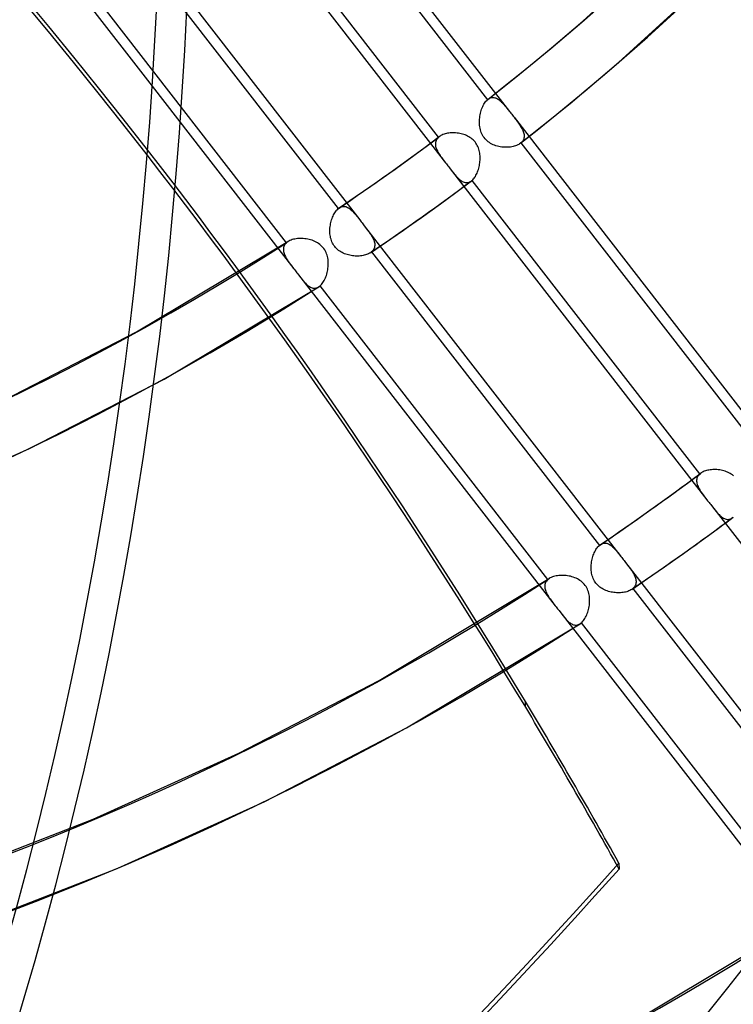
# Model space of a CAD drawing. Header units: millimetres. Extents: x -192 to 186, y -241 to 236.
# Tile 8 of 89: x 92 to 113, y -110 to -82. Entities that reach past the tile are written whole.
import ezdxf

# ---------------------------------------------------------------- set-up
doc = ezdxf.new("R2010")
doc.units = ezdxf.units.MM
doc.layers.add('MAIN-1', color=7, linetype='Continuous')
doc.layers.add('MAIN-2', color=7, linetype='Continuous')

msp = doc.modelspace()

# ---------------------------------------------------------------- linework, layer by layer
at = {"layer": 'MAIN-1'}
msp.add_line((92.647, -79.576), (95.981, -83.873), dxfattribs=at)
for centre, major_axis, ratio, start_param, end_param in [((-41, -35.507), (-104.417, 120.571), 0.75, -3.141592, -0.857072), ((-41, -35.507), (103.763, -119.815), 0.75, 0, 2.284521), ((-35.08, -184.57), (-164.688, -7.083), 0.985418, -2.530989, -2.083814), ((-35.073, -184.74), (164.688, 7.083), 0.985418, 0.610794, 1.057779), ((-0.5, -0.433), (108.018, -124.728), 0.75, -0.258922, 0.713724), ((-3.25, -2.815), (-104.417, 120.571), 0.75, -3.141592, -2.427868)]:
    msp.add_ellipse(centre, major_axis=major_axis, ratio=ratio, start_param=start_param, end_param=end_param, dxfattribs=at)
at = {"layer": 'MAIN-2'}
for p, q in [((98.893, -75.012), (106.337, -84.604)), ((99.095, -75.755), (105.7, -84.266)), ((97.047, -76.511), (104.488, -86.099)), ((104.283, -85.352), (97.681, -76.845)), ((108.462, -81.987), (111.322, -79.377)), ((99.876, -88.409), (93.271, -79.897)), ((96.169, -80.237), (101.998, -87.748)), ((96.151, -80.696), (101.371, -87.423)), ((109.5, -83.185), (112.42, -80.52)), ((108.012, -82.374), (108.462, -81.987)), ((107.558, -82.758), (108.012, -82.374)), ((107.101, -83.138), (107.558, -82.758)), ((106.641, -83.514), (107.101, -83.138)), ((109.034, -83.585), (109.5, -83.185)), ((106.178, -83.887), (106.641, -83.514)), ((108.565, -83.981), (109.034, -83.585)), ((95.981, -83.873), (100.091, -89.168)), ((105.712, -84.256), (106.178, -83.887)), ((108.093, -84.374), (108.565, -83.981)), ((105.561, -84.464), (105.578, -84.429)), ((105.578, -84.429), (105.596, -84.396)), ((105.596, -84.396), (105.615, -84.365)), ((105.615, -84.365), (105.635, -84.337)), ((105.635, -84.337), (105.656, -84.311)), ((105.656, -84.311), (105.677, -84.287)), ((105.677, -84.287), (105.7, -84.266)), ((105.7, -84.266), (105.702, -84.264)), ((105.702, -84.264), (105.704, -84.262)), ((105.704, -84.262), (105.706, -84.261)), ((105.706, -84.261), (105.708, -84.259)), ((105.708, -84.259), (105.71, -84.257)), ((105.71, -84.257), (105.713, -84.255)), ((105.713, -84.255), (105.736, -84.238)), ((105.736, -84.238), (105.761, -84.224)), ((105.761, -84.224), (105.786, -84.214)), ((105.786, -84.214), (105.811, -84.206)), ((105.811, -84.206), (105.836, -84.202)), ((105.836, -84.202), (105.861, -84.201)), ((105.861, -84.201), (105.886, -84.202)), ((105.886, -84.202), (105.911, -84.207)), ((105.911, -84.207), (105.936, -84.214)), ((105.936, -84.214), (105.962, -84.224)), ((105.962, -84.224), (105.986, -84.237)), ((105.986, -84.237), (106.011, -84.252)), ((106.011, -84.252), (106.036, -84.269)), ((106.036, -84.269), (106.06, -84.289)), ((106.06, -84.289), (106.085, -84.31)), ((106.085, -84.31), (106.109, -84.333)), ((106.109, -84.333), (106.133, -84.358)), ((106.133, -84.358), (106.157, -84.384)), ((106.157, -84.384), (106.182, -84.411)), ((106.182, -84.411), (106.206, -84.44)), ((106.206, -84.44), (106.231, -84.47)), ((107.618, -84.762), (108.093, -84.374)), ((105.48, -84.746), (105.488, -84.703)), ((105.488, -84.703), (105.496, -84.66)), ((105.496, -84.66), (105.507, -84.619)), ((105.507, -84.619), (105.518, -84.578)), ((105.518, -84.578), (105.531, -84.539)), ((105.531, -84.539), (105.546, -84.501)), ((105.546, -84.501), (105.561, -84.464)), ((106.231, -84.47), (106.257, -84.502)), ((106.257, -84.502), (106.283, -84.535)), ((106.283, -84.535), (106.309, -84.569)), ((106.309, -84.569), (106.336, -84.603)), ((106.336, -84.603), (106.358, -84.631)), ((106.358, -84.631), (106.38, -84.66)), ((106.38, -84.66), (106.402, -84.688)), ((106.402, -84.688), (106.424, -84.717)), ((106.424, -84.717), (106.447, -84.746)), ((105.468, -84.921), (105.469, -84.877)), ((105.47, -84.964), (105.468, -84.921)), ((105.469, -84.877), (105.471, -84.833)), ((105.473, -85.007), (105.47, -84.964)), ((105.471, -84.833), (105.475, -84.789)), ((105.478, -85.05), (105.473, -85.007)), ((105.475, -84.789), (105.48, -84.746)), ((106.447, -84.746), (106.469, -84.775)), ((106.469, -84.774), (113.911, -94.365)), ((106.469, -84.775), (106.496, -84.809)), ((106.496, -84.809), (106.522, -84.844)), ((106.522, -84.844), (106.548, -84.877)), ((106.548, -84.877), (106.573, -84.911)), ((106.573, -84.911), (106.597, -84.944)), ((106.597, -84.944), (106.62, -84.976)), ((106.62, -84.976), (106.642, -85.008)), ((106.642, -85.008), (106.662, -85.039)), ((107.139, -85.147), (107.618, -84.762)), ((104.353, -85.304), (104.327, -85.319)), ((104.381, -85.29), (104.353, -85.304)), ((104.411, -85.277), (104.381, -85.29)), ((104.443, -85.266), (104.411, -85.277)), ((104.476, -85.256), (104.443, -85.266)), ((104.511, -85.247), (104.476, -85.256)), ((104.546, -85.24), (104.511, -85.247)), ((104.583, -85.234), (104.546, -85.24)), ((104.621, -85.23), (104.583, -85.234)), ((104.659, -85.227), (104.621, -85.23)), ((104.698, -85.226), (104.659, -85.227)), ((104.738, -85.227), (104.698, -85.226)), ((104.778, -85.228), (104.738, -85.227)), ((104.818, -85.232), (104.778, -85.228)), ((104.857, -85.237), (104.818, -85.232)), ((104.897, -85.244), (104.857, -85.237)), ((104.937, -85.252), (104.897, -85.244)), ((104.976, -85.262), (104.937, -85.252)), ((105.014, -85.274), (104.976, -85.262)), ((105.051, -85.287), (105.014, -85.274)), ((105.088, -85.302), (105.051, -85.287)), ((105.124, -85.319), (105.088, -85.302)), ((105.485, -85.092), (105.478, -85.05)), ((105.495, -85.134), (105.485, -85.092)), ((105.507, -85.176), (105.495, -85.134)), ((105.521, -85.216), (105.507, -85.176)), ((105.538, -85.256), (105.521, -85.216)), ((105.557, -85.294), (105.538, -85.256)), ((105.579, -85.331), (105.557, -85.294)), ((106.658, -85.528), (107.139, -85.147)), ((106.662, -85.039), (106.681, -85.07)), ((106.681, -85.07), (106.698, -85.1)), ((106.698, -85.1), (106.714, -85.13)), ((106.714, -85.13), (106.727, -85.16)), ((106.727, -85.16), (106.739, -85.189)), ((106.739, -85.189), (106.749, -85.218)), ((106.749, -85.218), (106.756, -85.246)), ((106.756, -85.246), (106.761, -85.274)), ((106.761, -85.274), (106.764, -85.302)), ((106.764, -85.302), (106.765, -85.328)), ((103.855, -85.668), (104.302, -85.336)), ((104.193, -85.504), (104.19, -85.533)), ((104.19, -85.533), (104.19, -85.562)), ((104.19, -85.562), (104.192, -85.593)), ((104.192, -85.593), (104.198, -85.623)), ((104.2, -85.476), (104.193, -85.504)), ((104.21, -85.449), (104.2, -85.476)), ((104.223, -85.423), (104.21, -85.449)), ((104.24, -85.398), (104.223, -85.423)), ((104.26, -85.374), (104.24, -85.398)), ((104.283, -85.352), (104.26, -85.374)), ((104.286, -85.349), (104.283, -85.352)), ((104.289, -85.347), (104.286, -85.349)), ((104.293, -85.344), (104.289, -85.347)), ((104.296, -85.341), (104.293, -85.344)), ((104.299, -85.338), (104.296, -85.341)), ((104.303, -85.336), (104.299, -85.338)), ((104.327, -85.319), (104.303, -85.336)), ((105.159, -85.338), (105.124, -85.319)), ((105.193, -85.358), (105.159, -85.338)), ((105.226, -85.381), (105.193, -85.358)), ((105.257, -85.406), (105.226, -85.381)), ((105.287, -85.432), (105.257, -85.406)), ((105.314, -85.46), (105.287, -85.432)), ((105.34, -85.49), (105.314, -85.46)), ((105.364, -85.522), (105.34, -85.49)), ((105.385, -85.555), (105.364, -85.522)), ((105.405, -85.589), (105.385, -85.555)), ((105.422, -85.625), (105.405, -85.589)), ((105.603, -85.365), (105.579, -85.331)), ((105.629, -85.398), (105.603, -85.365)), ((105.658, -85.429), (105.629, -85.398)), ((105.689, -85.458), (105.658, -85.429)), ((105.722, -85.485), (105.689, -85.458)), ((105.756, -85.51), (105.722, -85.485)), ((105.792, -85.532), (105.756, -85.51)), ((105.83, -85.553), (105.792, -85.532)), ((105.868, -85.571), (105.83, -85.553)), ((105.907, -85.586), (105.868, -85.571)), ((105.947, -85.6), (105.907, -85.586)), ((106.545, -85.592), (106.511, -85.604)), ((106.576, -85.578), (106.545, -85.592)), ((106.605, -85.563), (106.576, -85.578)), ((106.633, -85.547), (106.605, -85.563)), ((106.657, -85.529), (106.633, -85.547)), ((106.66, -85.527), (106.657, -85.529)), ((106.662, -85.525), (106.66, -85.527)), ((106.664, -85.523), (106.662, -85.525)), ((106.666, -85.521), (106.664, -85.523)), ((106.669, -85.52), (106.666, -85.521)), ((106.671, -85.518), (106.669, -85.52)), ((106.692, -85.497), (106.671, -85.518)), ((106.671, -85.518), (113.275, -94.028)), ((106.711, -85.476), (106.692, -85.497)), ((106.727, -85.453), (106.711, -85.476)), ((106.74, -85.43), (106.727, -85.453)), ((106.75, -85.406), (106.74, -85.43)), ((106.758, -85.381), (106.75, -85.406)), ((106.763, -85.355), (106.758, -85.381)), ((106.765, -85.328), (106.763, -85.355)), ((103.405, -85.997), (103.855, -85.668)), ((104.198, -85.623), (104.207, -85.655)), ((104.207, -85.655), (104.218, -85.687)), ((104.218, -85.687), (104.231, -85.719)), ((104.231, -85.719), (104.247, -85.751)), ((104.247, -85.751), (104.264, -85.784)), ((104.264, -85.784), (104.284, -85.817)), ((104.284, -85.817), (104.305, -85.85)), ((104.305, -85.85), (104.327, -85.884)), ((105.437, -85.662), (105.422, -85.625)), ((105.45, -85.7), (105.437, -85.662)), ((105.461, -85.738), (105.45, -85.7)), ((105.47, -85.777), (105.461, -85.738)), ((105.477, -85.816), (105.47, -85.777)), ((105.482, -85.855), (105.477, -85.816)), ((105.485, -85.895), (105.482, -85.855)), ((105.988, -85.612), (105.947, -85.6)), ((106.029, -85.622), (105.988, -85.612)), ((106.071, -85.63), (106.029, -85.622)), ((106.113, -85.637), (106.071, -85.63)), ((106.155, -85.641), (106.113, -85.637)), ((106.197, -85.644), (106.155, -85.641)), ((106.24, -85.645), (106.197, -85.644)), ((106.281, -85.644), (106.24, -85.645)), ((106.322, -85.642), (106.281, -85.644)), ((106.363, -85.638), (106.322, -85.642)), ((106.402, -85.632), (106.363, -85.638)), ((106.44, -85.624), (106.402, -85.632)), ((106.476, -85.615), (106.44, -85.624)), ((106.511, -85.604), (106.476, -85.615)), ((102.866, -86.384), (103.405, -85.997)), ((104.327, -85.884), (104.351, -85.918)), ((104.351, -85.918), (104.376, -85.953)), ((104.376, -85.953), (104.403, -85.989)), ((104.403, -85.989), (104.43, -86.025)), ((104.43, -86.025), (104.458, -86.061)), ((104.458, -86.061), (104.487, -86.099)), ((104.487, -86.099), (104.509, -86.127)), ((104.509, -86.127), (104.532, -86.156)), ((104.532, -86.156), (104.554, -86.184)), ((105.466, -86.174), (105.473, -86.135)), ((105.473, -86.135), (105.478, -86.095)), ((105.478, -86.095), (105.483, -86.055)), ((105.483, -86.055), (105.486, -86.015)), ((105.487, -85.935), (105.485, -85.895)), ((105.486, -86.015), (105.487, -85.975)), ((105.487, -85.975), (105.487, -85.935)), ((102.323, -86.767), (102.866, -86.384)), ((104.554, -86.184), (104.576, -86.213)), ((104.576, -86.213), (104.598, -86.241)), ((104.598, -86.241), (104.62, -86.27)), ((104.619, -86.269), (112.06, -95.857)), ((104.62, -86.27), (104.649, -86.307)), ((104.649, -86.307), (104.678, -86.344)), ((104.678, -86.344), (104.706, -86.379)), ((104.706, -86.379), (104.733, -86.413)), ((104.733, -86.413), (104.76, -86.446)), ((104.76, -86.446), (104.787, -86.476)), ((105.366, -86.457), (105.382, -86.426)), ((105.382, -86.426), (105.398, -86.394)), ((105.398, -86.394), (105.412, -86.36)), ((105.412, -86.36), (105.425, -86.325)), ((105.425, -86.325), (105.437, -86.289)), ((105.437, -86.289), (105.448, -86.251)), ((105.448, -86.251), (105.457, -86.213)), ((105.457, -86.213), (105.466, -86.174)), ((104.786, -86.951), (105.234, -86.618)), ((104.787, -86.476), (104.814, -86.505)), ((104.814, -86.505), (104.84, -86.533)), ((104.84, -86.533), (104.866, -86.558)), ((104.866, -86.558), (104.892, -86.581)), ((104.892, -86.581), (104.918, -86.601)), ((104.918, -86.601), (104.944, -86.619)), ((104.944, -86.619), (104.97, -86.635)), ((104.97, -86.635), (104.997, -86.648)), ((104.997, -86.648), (105.023, -86.658)), ((105.023, -86.658), (105.049, -86.665)), ((105.049, -86.665), (105.076, -86.668)), ((105.076, -86.668), (105.102, -86.669)), ((105.102, -86.669), (105.129, -86.666)), ((105.129, -86.666), (105.156, -86.66)), ((105.156, -86.66), (105.182, -86.649)), ((105.182, -86.649), (105.208, -86.636)), ((105.208, -86.636), (105.234, -86.619)), ((105.234, -86.619), (105.237, -86.616)), ((105.237, -86.616), (105.241, -86.614)), ((105.241, -86.614), (105.244, -86.611)), ((105.244, -86.611), (105.247, -86.608)), ((105.247, -86.608), (105.25, -86.606)), ((105.25, -86.606), (105.253, -86.603)), ((105.253, -86.603), (105.274, -86.584)), ((111.855, -95.11), (105.253, -86.603)), ((105.274, -86.584), (105.294, -86.563)), ((105.294, -86.563), (105.313, -86.539)), ((105.313, -86.539), (105.331, -86.514)), ((105.331, -86.514), (105.349, -86.487)), ((105.349, -86.487), (105.366, -86.457)), ((101.864, -87.085), (102.323, -86.767)), ((104.335, -87.28), (104.786, -86.951)), ((101.403, -87.399), (101.864, -87.085)), ((103.784, -87.675), (104.335, -87.28)), ((101.238, -87.605), (101.255, -87.573)), ((101.255, -87.573), (101.272, -87.543)), ((101.272, -87.543), (101.291, -87.515)), ((101.291, -87.515), (101.31, -87.489)), ((101.31, -87.489), (101.329, -87.465)), ((101.329, -87.465), (101.35, -87.443)), ((101.35, -87.443), (101.371, -87.423)), ((101.371, -87.423), (101.376, -87.419)), ((101.376, -87.419), (101.382, -87.414)), ((101.382, -87.414), (101.387, -87.41)), ((101.387, -87.41), (101.392, -87.406)), ((101.392, -87.406), (101.398, -87.402)), ((101.398, -87.402), (101.403, -87.399)), ((101.403, -87.399), (101.43, -87.383)), ((101.43, -87.383), (101.456, -87.371)), ((101.456, -87.371), (101.483, -87.362)), ((101.483, -87.362), (101.511, -87.357)), ((101.511, -87.357), (101.538, -87.356)), ((101.538, -87.356), (101.565, -87.359)), ((101.565, -87.359), (101.592, -87.364)), ((101.592, -87.364), (101.619, -87.373)), ((101.619, -87.373), (101.646, -87.386)), ((101.646, -87.386), (101.673, -87.401)), ((101.673, -87.401), (101.7, -87.419)), ((101.7, -87.419), (101.726, -87.439)), ((101.726, -87.439), (101.753, -87.462)), ((101.753, -87.462), (101.779, -87.487)), ((101.779, -87.487), (101.805, -87.514)), ((101.805, -87.514), (101.831, -87.542)), ((101.831, -87.542), (101.858, -87.573)), ((101.858, -87.573), (101.884, -87.605)), ((101.146, -87.903), (101.153, -87.863)), ((101.153, -87.863), (101.162, -87.823)), ((101.162, -87.823), (101.171, -87.784)), ((101.171, -87.784), (101.182, -87.746)), ((101.182, -87.746), (101.195, -87.709)), ((101.195, -87.709), (101.208, -87.673)), ((101.208, -87.673), (101.223, -87.638)), ((101.223, -87.638), (101.238, -87.605)), ((101.884, -87.605), (101.912, -87.639)), ((101.912, -87.639), (101.94, -87.674)), ((101.94, -87.674), (101.969, -87.71)), ((101.969, -87.71), (101.998, -87.748)), ((101.998, -87.748), (102.02, -87.776)), ((102.02, -87.776), (102.042, -87.804)), ((102.042, -87.804), (102.064, -87.833)), ((102.064, -87.833), (102.086, -87.862)), ((102.086, -87.862), (102.108, -87.89)), ((103.23, -88.066), (103.784, -87.675)), ((101.133, -88.067), (101.134, -88.026)), ((101.134, -88.108), (101.133, -88.067)), ((101.134, -88.026), (101.136, -87.985)), ((101.136, -88.149), (101.134, -88.108)), ((101.136, -87.985), (101.14, -87.944)), ((101.14, -88.189), (101.136, -88.149)), ((101.14, -87.944), (101.146, -87.903)), ((102.108, -87.89), (102.131, -87.919)), ((102.13, -87.918), (109.57, -97.506)), ((102.131, -87.919), (102.16, -87.957)), ((102.16, -87.957), (102.189, -87.995)), ((102.189, -87.995), (102.217, -88.032)), ((102.217, -88.032), (102.244, -88.068)), ((102.244, -88.068), (102.27, -88.104)), ((102.27, -88.104), (102.294, -88.139)), ((102.294, -88.139), (102.318, -88.174)), ((102.77, -88.385), (103.23, -88.066)), ((95.528, -90.992), (99.917, -88.378)), ((99.854, -88.429), (99.836, -88.451)), ((99.876, -88.409), (99.854, -88.429)), ((99.882, -88.403), (99.876, -88.409)), ((99.889, -88.398), (99.882, -88.403)), ((99.896, -88.392), (99.889, -88.398)), ((99.903, -88.387), (99.896, -88.392)), ((99.91, -88.382), (99.903, -88.387)), ((99.918, -88.377), (99.91, -88.382)), ((99.946, -88.361), (99.918, -88.377)), ((99.976, -88.346), (99.946, -88.361)), ((100.008, -88.333), (99.976, -88.346)), ((100.042, -88.321), (100.008, -88.333)), ((100.078, -88.311), (100.042, -88.321)), ((100.116, -88.303), (100.078, -88.311)), ((100.155, -88.297), (100.116, -88.303)), ((100.195, -88.292), (100.155, -88.297)), ((100.235, -88.289), (100.195, -88.292)), ((100.277, -88.287), (100.235, -88.289)), ((100.319, -88.288), (100.277, -88.287)), ((100.362, -88.29), (100.319, -88.288)), ((100.405, -88.294), (100.362, -88.29)), ((100.447, -88.299), (100.405, -88.294)), ((100.49, -88.307), (100.447, -88.299)), ((100.532, -88.316), (100.49, -88.307)), ((100.574, -88.327), (100.532, -88.316)), ((100.615, -88.34), (100.574, -88.327)), ((100.655, -88.355), (100.615, -88.34)), ((100.694, -88.371), (100.655, -88.355)), ((100.732, -88.39), (100.694, -88.371)), ((100.769, -88.411), (100.732, -88.39)), ((100.805, -88.433), (100.769, -88.411)), ((100.84, -88.458), (100.805, -88.433)), ((101.146, -88.229), (101.14, -88.189)), ((101.154, -88.268), (101.146, -88.229)), ((101.165, -88.307), (101.154, -88.268)), ((101.177, -88.345), (101.165, -88.307)), ((101.191, -88.383), (101.177, -88.345)), ((101.208, -88.419), (101.191, -88.383)), ((101.227, -88.455), (101.208, -88.419)), ((102.308, -88.7), (102.77, -88.385)), ((102.318, -88.174), (102.339, -88.208)), ((102.339, -88.208), (102.359, -88.241)), ((102.359, -88.241), (102.376, -88.275)), ((102.376, -88.275), (102.392, -88.307)), ((102.392, -88.307), (102.405, -88.34)), ((102.405, -88.34), (102.416, -88.371)), ((102.416, -88.371), (102.425, -88.403)), ((102.425, -88.403), (102.431, -88.433)), ((102.431, -88.433), (102.434, -88.464)), ((99.786, -88.576), (99.784, -88.604)), ((99.784, -88.604), (99.786, -88.632)), ((99.79, -88.549), (99.786, -88.576)), ((99.786, -88.632), (99.789, -88.661)), ((99.789, -88.661), (99.796, -88.69)), ((99.797, -88.523), (99.79, -88.549)), ((99.796, -88.69), (99.804, -88.719)), ((99.807, -88.498), (99.797, -88.523)), ((99.804, -88.719), (99.815, -88.749)), ((99.82, -88.474), (99.807, -88.498)), ((99.836, -88.451), (99.82, -88.474)), ((100.873, -88.486), (100.84, -88.458)), ((100.904, -88.515), (100.873, -88.486)), ((100.932, -88.546), (100.904, -88.515)), ((100.958, -88.579), (100.932, -88.546)), ((100.982, -88.614), (100.958, -88.579)), ((101.004, -88.651), (100.982, -88.614)), ((101.023, -88.689), (101.004, -88.651)), ((101.039, -88.728), (101.023, -88.689)), ((101.053, -88.769), (101.039, -88.728)), ((101.249, -88.488), (101.227, -88.455)), ((101.272, -88.52), (101.249, -88.488)), ((101.297, -88.551), (101.272, -88.52)), ((101.325, -88.579), (101.297, -88.551)), ((101.354, -88.606), (101.325, -88.579)), ((101.385, -88.632), (101.354, -88.606)), ((101.418, -88.655), (101.385, -88.632)), ((101.451, -88.676), (101.418, -88.655)), ((101.486, -88.695), (101.451, -88.676)), ((101.522, -88.713), (101.486, -88.695)), ((101.558, -88.728), (101.522, -88.713)), ((101.595, -88.742), (101.558, -88.728)), ((102.255, -88.73), (102.227, -88.743)), ((102.282, -88.716), (102.255, -88.73)), ((102.307, -88.7), (102.282, -88.716)), ((102.313, -88.696), (102.307, -88.7)), ((102.319, -88.692), (102.313, -88.696)), ((102.325, -88.688), (102.319, -88.692)), ((102.331, -88.683), (102.325, -88.688)), ((102.336, -88.679), (102.331, -88.683)), ((102.342, -88.674), (102.336, -88.679)), ((102.365, -88.652), (102.342, -88.674)), ((102.342, -88.674), (108.943, -97.181)), ((102.385, -88.628), (102.365, -88.652)), ((102.401, -88.603), (102.385, -88.628)), ((102.414, -88.577), (102.401, -88.603)), ((102.424, -88.55), (102.414, -88.577)), ((102.43, -88.522), (102.424, -88.55)), ((102.434, -88.493), (102.43, -88.522)), ((102.434, -88.464), (102.434, -88.493)), ((99.815, -88.749), (99.828, -88.78)), ((99.828, -88.78), (99.843, -88.81)), ((99.843, -88.81), (99.859, -88.841)), ((99.859, -88.841), (99.877, -88.872)), ((99.877, -88.872), (99.896, -88.903)), ((99.896, -88.903), (99.917, -88.934)), ((99.917, -88.934), (99.939, -88.966)), ((99.939, -88.966), (99.962, -88.999)), ((99.962, -88.999), (99.986, -89.031)), ((101.064, -88.81), (101.053, -88.769)), ((101.073, -88.851), (101.064, -88.81)), ((101.079, -88.893), (101.073, -88.851)), ((101.084, -88.935), (101.079, -88.893)), ((101.086, -88.978), (101.084, -88.935)), ((101.087, -89.021), (101.086, -88.978)), ((101.633, -88.755), (101.595, -88.742)), ((101.671, -88.765), (101.633, -88.755)), ((101.71, -88.774), (101.671, -88.765)), ((101.749, -88.782), (101.71, -88.774)), ((101.788, -88.788), (101.749, -88.782)), ((101.828, -88.793), (101.788, -88.788)), ((101.868, -88.795), (101.828, -88.793)), ((101.907, -88.797), (101.868, -88.795)), ((101.946, -88.797), (101.907, -88.797)), ((101.985, -88.795), (101.946, -88.797)), ((102.022, -88.792), (101.985, -88.795)), ((102.059, -88.788), (102.022, -88.792)), ((102.095, -88.782), (102.059, -88.788)), ((102.13, -88.774), (102.095, -88.782)), ((102.164, -88.765), (102.13, -88.774)), ((102.196, -88.755), (102.164, -88.765)), ((102.227, -88.743), (102.196, -88.755)), ((99.986, -89.031), (100.011, -89.065)), ((100.011, -89.065), (100.037, -89.099)), ((100.037, -89.099), (100.063, -89.133)), ((100.063, -89.133), (100.09, -89.168)), ((100.09, -89.168), (100.112, -89.196)), ((100.112, -89.196), (100.134, -89.225)), ((100.134, -89.225), (100.157, -89.253)), ((100.157, -89.253), (100.179, -89.282)), ((100.179, -89.282), (100.201, -89.311)), ((101.043, -89.317), (101.054, -89.276)), ((101.054, -89.276), (101.063, -89.235)), ((101.063, -89.235), (101.072, -89.193)), ((101.072, -89.193), (101.078, -89.15)), ((101.078, -89.15), (101.083, -89.107)), ((101.083, -89.107), (101.086, -89.064)), ((101.086, -89.064), (101.087, -89.021)), ((100.201, -89.311), (100.223, -89.339)), ((100.222, -89.338), (107.665, -98.93)), ((100.223, -89.339), (100.25, -89.373)), ((100.25, -89.373), (100.276, -89.407)), ((100.276, -89.407), (100.302, -89.44)), ((100.302, -89.44), (100.327, -89.471)), ((100.327, -89.471), (100.352, -89.501)), ((100.352, -89.501), (100.377, -89.53)), ((100.377, -89.53), (100.401, -89.557)), ((100.401, -89.557), (100.425, -89.583)), ((100.425, -89.583), (100.449, -89.607)), ((100.911, -89.591), (100.931, -89.564)), ((100.931, -89.564), (100.95, -89.534)), ((100.95, -89.534), (100.968, -89.502)), ((100.968, -89.502), (100.986, -89.468)), ((100.986, -89.468), (101.002, -89.432)), ((101.002, -89.432), (101.017, -89.395)), ((101.017, -89.395), (101.03, -89.357)), ((101.03, -89.357), (101.043, -89.317)), ((96.329, -92.361), (100.809, -89.689)), ((100.449, -89.607), (100.473, -89.629)), ((100.473, -89.629), (100.497, -89.649)), ((100.497, -89.649), (100.52, -89.667)), ((100.52, -89.667), (100.544, -89.683)), ((100.544, -89.683), (100.568, -89.697)), ((100.568, -89.697), (100.592, -89.708)), ((100.592, -89.708), (100.615, -89.717)), ((100.615, -89.717), (100.64, -89.723)), ((100.64, -89.723), (100.664, -89.727)), ((100.664, -89.727), (100.688, -89.728)), ((100.688, -89.728), (100.712, -89.726)), ((100.712, -89.726), (100.737, -89.721)), ((100.737, -89.721), (100.761, -89.713)), ((100.761, -89.713), (100.785, -89.703)), ((100.785, -89.703), (100.809, -89.689)), ((100.809, -89.689), (100.815, -89.685)), ((100.815, -89.685), (100.822, -89.68)), ((100.822, -89.68), (100.828, -89.676)), ((100.828, -89.676), (100.834, -89.671)), ((100.834, -89.671), (100.841, -89.666)), ((100.841, -89.666), (100.847, -89.66)), ((100.847, -89.66), (100.869, -89.64)), ((107.451, -98.171), (100.847, -89.66)), ((100.869, -89.64), (100.89, -89.617)), ((100.89, -89.617), (100.911, -89.591)), ((91.671, -92.978), (95.528, -90.992)), ((92.431, -94.372), (96.329, -92.361)), ((88.366, -96.191), (92.431, -94.372)), ((112.083, -95.005), (112.049, -95.013)), ((112.119, -94.997), (112.083, -95.005)), ((112.156, -94.992), (112.119, -94.997)), ((112.193, -94.988), (112.156, -94.992)), ((112.232, -94.985), (112.193, -94.988)), ((112.271, -94.984), (112.232, -94.985)), ((112.31, -94.984), (112.271, -94.984)), ((112.35, -94.986), (112.31, -94.984)), ((112.39, -94.99), (112.35, -94.986)), ((112.43, -94.995), (112.39, -94.99)), ((112.47, -95.002), (112.43, -94.995)), ((112.509, -95.01), (112.47, -95.002)), ((112.548, -95.02), (112.509, -95.01)), ((111.427, -95.425), (111.875, -95.093)), ((111.762, -95.291), (111.761, -95.32)), ((111.765, -95.262), (111.762, -95.291)), ((111.772, -95.234), (111.765, -95.262)), ((111.782, -95.206), (111.772, -95.234)), ((111.795, -95.18), (111.782, -95.206)), ((111.811, -95.155), (111.795, -95.18)), ((111.831, -95.132), (111.811, -95.155)), ((111.855, -95.11), (111.831, -95.132)), ((111.858, -95.107), (111.855, -95.11)), ((111.861, -95.104), (111.858, -95.107)), ((111.865, -95.101), (111.861, -95.104)), ((111.868, -95.098), (111.865, -95.101)), ((111.872, -95.096), (111.868, -95.098)), ((111.875, -95.093), (111.872, -95.096)), ((111.9, -95.076), (111.875, -95.093)), ((111.926, -95.061), (111.9, -95.076)), ((111.954, -95.047), (111.926, -95.061)), ((111.984, -95.034), (111.954, -95.047)), ((112.015, -95.023), (111.984, -95.034)), ((112.049, -95.013), (112.015, -95.023)), ((112.586, -95.032), (112.548, -95.02)), ((112.624, -95.045), (112.586, -95.032)), ((112.661, -95.06), (112.624, -95.045)), ((112.697, -95.077), (112.661, -95.06)), ((112.732, -95.096), (112.697, -95.077)), ((112.765, -95.117), (112.732, -95.096)), ((112.798, -95.139), (112.765, -95.117)), ((112.829, -95.164), (112.798, -95.139)), ((110.977, -95.753), (111.427, -95.425)), ((111.761, -95.32), (111.764, -95.35)), ((111.764, -95.35), (111.77, -95.381)), ((111.77, -95.381), (111.778, -95.413)), ((111.778, -95.413), (111.79, -95.445)), ((111.79, -95.445), (111.803, -95.477)), ((111.803, -95.477), (111.819, -95.509)), ((111.819, -95.509), (111.836, -95.542)), ((111.836, -95.542), (111.856, -95.575)), ((111.856, -95.575), (111.877, -95.608)), ((110.436, -96.14), (110.977, -95.753)), ((111.877, -95.608), (111.899, -95.642)), ((111.899, -95.642), (111.923, -95.676)), ((111.923, -95.676), (111.948, -95.711)), ((111.948, -95.711), (111.975, -95.747)), ((111.975, -95.747), (112.002, -95.783)), ((112.002, -95.783), (112.03, -95.819)), ((112.03, -95.819), (112.059, -95.857)), ((112.059, -95.857), (112.081, -95.885)), ((109.893, -96.524), (110.436, -96.14)), ((112.081, -95.885), (112.104, -95.914)), ((112.104, -95.914), (112.126, -95.942)), ((112.126, -95.942), (112.148, -95.971)), ((112.148, -95.971), (112.17, -95.999)), ((112.17, -95.999), (112.192, -96.028)), ((112.191, -96.027), (119.497, -105.442)), ((112.192, -96.028), (112.221, -96.065)), ((112.221, -96.065), (112.25, -96.102)), ((112.25, -96.102), (112.278, -96.137)), ((112.278, -96.137), (112.305, -96.171)), ((112.305, -96.171), (112.332, -96.203)), ((112.332, -96.203), (112.359, -96.234)), ((112.357, -96.708), (112.806, -96.376)), ((112.359, -96.234), (112.386, -96.263)), ((112.386, -96.263), (112.412, -96.29)), ((112.412, -96.29), (112.438, -96.315)), ((112.438, -96.315), (112.464, -96.338)), ((112.464, -96.338), (112.49, -96.359)), ((112.49, -96.359), (112.516, -96.377)), ((112.516, -96.377), (112.542, -96.393)), ((112.542, -96.393), (112.568, -96.405)), ((112.568, -96.405), (112.594, -96.415)), ((112.594, -96.415), (112.621, -96.422)), ((112.621, -96.422), (112.647, -96.426)), ((112.647, -96.426), (112.674, -96.427)), ((112.674, -96.427), (112.701, -96.424)), ((112.701, -96.424), (112.727, -96.417)), ((112.727, -96.417), (112.754, -96.407)), ((112.754, -96.407), (112.78, -96.394)), ((112.78, -96.394), (112.805, -96.377)), ((112.805, -96.377), (112.809, -96.374)), ((112.809, -96.374), (112.812, -96.372)), ((112.812, -96.372), (112.815, -96.369)), ((112.815, -96.369), (112.819, -96.366)), ((112.819, -96.366), (112.822, -96.363)), ((112.822, -96.363), (112.825, -96.361)), ((109.435, -96.842), (109.893, -96.524)), ((111.906, -97.037), (112.357, -96.708)), ((108.974, -97.157), (109.435, -96.842)), ((108.844, -97.301), (108.863, -97.273)), ((108.863, -97.273), (108.882, -97.247)), ((108.882, -97.247), (108.901, -97.223)), ((108.901, -97.223), (108.922, -97.201)), ((108.922, -97.201), (108.943, -97.181)), ((108.943, -97.181), (108.948, -97.177)), ((108.948, -97.177), (108.953, -97.172)), ((108.953, -97.172), (108.959, -97.168)), ((108.959, -97.168), (108.964, -97.164)), ((108.964, -97.164), (108.969, -97.16)), ((108.969, -97.16), (108.974, -97.157)), ((108.974, -97.157), (109, -97.141)), ((109, -97.141), (109.025, -97.129)), ((109.025, -97.129), (109.051, -97.121)), ((109.051, -97.121), (109.077, -97.116)), ((109.077, -97.116), (109.104, -97.114)), ((109.104, -97.114), (109.13, -97.115)), ((109.13, -97.115), (109.156, -97.12)), ((109.156, -97.12), (109.182, -97.128)), ((109.182, -97.128), (109.208, -97.138)), ((109.208, -97.138), (109.233, -97.151)), ((109.233, -97.151), (109.259, -97.167)), ((109.259, -97.167), (109.284, -97.186)), ((109.284, -97.186), (109.309, -97.206)), ((109.309, -97.206), (109.335, -97.229)), ((109.335, -97.229), (109.36, -97.254)), ((109.36, -97.254), (109.385, -97.28)), ((109.385, -97.28), (109.41, -97.308)), ((111.355, -97.431), (111.906, -97.037)), ((108.734, -97.581), (108.743, -97.542)), ((108.743, -97.542), (108.754, -97.504)), ((108.754, -97.504), (108.767, -97.467)), ((108.767, -97.467), (108.78, -97.431)), ((108.78, -97.431), (108.795, -97.396)), ((108.795, -97.396), (108.81, -97.363)), ((108.81, -97.363), (108.827, -97.331)), ((108.827, -97.331), (108.844, -97.301)), ((109.41, -97.308), (109.435, -97.337)), ((109.435, -97.337), (109.461, -97.368)), ((109.461, -97.368), (109.488, -97.401)), ((109.488, -97.401), (109.514, -97.435)), ((109.514, -97.435), (109.542, -97.47)), ((109.542, -97.47), (109.57, -97.506)), ((109.57, -97.506), (109.592, -97.534)), ((109.592, -97.534), (109.614, -97.562)), ((109.614, -97.562), (109.636, -97.591)), ((110.801, -97.823), (111.355, -97.431)), ((108.705, -97.825), (108.706, -97.784)), ((108.706, -97.866), (108.705, -97.825)), ((108.706, -97.784), (108.708, -97.743)), ((108.708, -97.743), (108.712, -97.702)), ((108.712, -97.702), (108.718, -97.661)), ((108.718, -97.661), (108.725, -97.621)), ((108.725, -97.621), (108.734, -97.581)), ((109.636, -97.591), (109.658, -97.62)), ((109.658, -97.62), (109.68, -97.648)), ((109.68, -97.648), (109.703, -97.677)), ((109.702, -97.676), (117.142, -107.264)), ((109.703, -97.677), (109.732, -97.715)), ((109.732, -97.715), (109.761, -97.753)), ((109.761, -97.753), (109.789, -97.79)), ((109.789, -97.79), (109.816, -97.826)), ((109.816, -97.826), (109.842, -97.862)), ((109.842, -97.862), (109.866, -97.897)), ((110.342, -98.141), (110.801, -97.823)), ((102.559, -101.099), (107.491, -98.141)), ((107.477, -98.15), (107.471, -98.155)), ((107.485, -98.145), (107.477, -98.15)), ((107.492, -98.14), (107.485, -98.145)), ((107.52, -98.124), (107.492, -98.14)), ((107.55, -98.109), (107.52, -98.124)), ((107.582, -98.096), (107.55, -98.109)), ((107.616, -98.084), (107.582, -98.096)), ((107.652, -98.074), (107.616, -98.084)), ((107.69, -98.065), (107.652, -98.074)), ((107.728, -98.059), (107.69, -98.065)), ((107.768, -98.054), (107.728, -98.059)), ((107.809, -98.051), (107.768, -98.054)), ((107.851, -98.049), (107.809, -98.051)), ((107.893, -98.049), (107.851, -98.049)), ((107.935, -98.051), (107.893, -98.049)), ((107.978, -98.055), (107.935, -98.051)), ((108.021, -98.061), (107.978, -98.055)), ((108.064, -98.068), (108.021, -98.061)), ((108.106, -98.077), (108.064, -98.068)), ((108.147, -98.088), (108.106, -98.077)), ((108.188, -98.101), (108.147, -98.088)), ((108.229, -98.116), (108.188, -98.101)), ((108.268, -98.132), (108.229, -98.116)), ((108.306, -98.151), (108.268, -98.132)), ((108.708, -97.907), (108.706, -97.866)), ((108.712, -97.947), (108.708, -97.907)), ((108.719, -97.987), (108.712, -97.947)), ((108.727, -98.026), (108.719, -97.987)), ((108.737, -98.065), (108.727, -98.026)), ((108.749, -98.103), (108.737, -98.065)), ((108.764, -98.141), (108.749, -98.103)), ((108.78, -98.177), (108.764, -98.141)), ((109.866, -97.897), (109.89, -97.932)), ((109.88, -98.457), (110.342, -98.141)), ((109.89, -97.932), (109.911, -97.966)), ((109.911, -97.966), (109.931, -97.999)), ((109.931, -97.999), (109.948, -98.033)), ((109.948, -98.033), (109.964, -98.065)), ((109.964, -98.065), (109.977, -98.097)), ((109.977, -98.097), (109.988, -98.129)), ((109.988, -98.129), (109.997, -98.16)), ((107.361, -98.338), (107.359, -98.366)), ((107.359, -98.366), (107.361, -98.394)), ((107.365, -98.311), (107.361, -98.338)), ((107.361, -98.394), (107.364, -98.422)), ((107.364, -98.422), (107.371, -98.451)), ((107.372, -98.285), (107.365, -98.311)), ((107.382, -98.26), (107.372, -98.285)), ((107.395, -98.236), (107.382, -98.26)), ((107.411, -98.213), (107.395, -98.236)), ((107.429, -98.191), (107.411, -98.213)), ((107.451, -98.171), (107.429, -98.191)), ((107.457, -98.165), (107.451, -98.171)), ((107.464, -98.16), (107.457, -98.165)), ((107.471, -98.155), (107.464, -98.16)), ((108.343, -98.172), (108.306, -98.151)), ((108.379, -98.194), (108.343, -98.172)), ((108.414, -98.219), (108.379, -98.194)), ((108.447, -98.247), (108.414, -98.219)), ((108.478, -98.276), (108.447, -98.247)), ((108.506, -98.307), (108.478, -98.276)), ((108.533, -98.34), (108.506, -98.307)), ((108.557, -98.375), (108.533, -98.34)), ((108.578, -98.412), (108.557, -98.375)), ((108.597, -98.45), (108.578, -98.412)), ((108.8, -98.213), (108.78, -98.177)), ((108.821, -98.246), (108.8, -98.213)), ((108.844, -98.278), (108.821, -98.246)), ((108.869, -98.309), (108.844, -98.278)), ((108.897, -98.337), (108.869, -98.309)), ((108.926, -98.364), (108.897, -98.337)), ((108.957, -98.39), (108.926, -98.364)), ((108.99, -98.413), (108.957, -98.39)), ((109.024, -98.434), (108.99, -98.413)), ((109.058, -98.453), (109.024, -98.434)), ((109.914, -98.432), (109.908, -98.436)), ((109.937, -98.41), (109.914, -98.432)), ((109.914, -98.432), (116.514, -106.938)), ((109.957, -98.386), (109.937, -98.41)), ((109.973, -98.361), (109.957, -98.386)), ((109.986, -98.335), (109.973, -98.361)), ((109.996, -98.308), (109.986, -98.335)), ((110.002, -98.28), (109.996, -98.308)), ((109.997, -98.16), (110.003, -98.191)), ((110.005, -98.251), (110.002, -98.28)), ((110.003, -98.191), (110.005, -98.221)), ((110.005, -98.221), (110.005, -98.251)), ((107.371, -98.451), (107.379, -98.481)), ((107.379, -98.481), (107.39, -98.511)), ((107.39, -98.511), (107.403, -98.541)), ((107.403, -98.541), (107.418, -98.572)), ((107.418, -98.572), (107.434, -98.602)), ((107.434, -98.602), (107.452, -98.633)), ((107.452, -98.633), (107.471, -98.665)), ((107.471, -98.665), (107.492, -98.696)), ((107.492, -98.696), (107.514, -98.728)), ((108.613, -98.489), (108.597, -98.45)), ((108.627, -98.53), (108.613, -98.489)), ((108.638, -98.571), (108.627, -98.53)), ((108.647, -98.612), (108.638, -98.571)), ((108.654, -98.654), (108.647, -98.612)), ((108.659, -98.696), (108.654, -98.654)), ((108.661, -98.739), (108.659, -98.696)), ((109.094, -98.471), (109.058, -98.453)), ((109.131, -98.487), (109.094, -98.471)), ((109.168, -98.5), (109.131, -98.487)), ((109.205, -98.513), (109.168, -98.5)), ((109.244, -98.523), (109.205, -98.513)), ((109.282, -98.532), (109.244, -98.523)), ((109.322, -98.54), (109.282, -98.532)), ((109.361, -98.546), (109.322, -98.54)), ((109.401, -98.55), (109.361, -98.546)), ((109.44, -98.553), (109.401, -98.55)), ((109.48, -98.555), (109.44, -98.553)), ((109.519, -98.555), (109.48, -98.555)), ((109.557, -98.553), (109.519, -98.555)), ((109.595, -98.55), (109.557, -98.553)), ((109.632, -98.545), (109.595, -98.55)), ((109.668, -98.539), (109.632, -98.545)), ((109.703, -98.532), (109.668, -98.539)), ((109.736, -98.523), (109.703, -98.532)), ((109.769, -98.512), (109.736, -98.523)), ((109.799, -98.501), (109.769, -98.512)), ((109.828, -98.488), (109.799, -98.501)), ((109.855, -98.473), (109.828, -98.488)), ((109.88, -98.458), (109.855, -98.473)), ((109.886, -98.454), (109.88, -98.458)), ((109.892, -98.449), (109.886, -98.454)), ((109.897, -98.445), (109.892, -98.449)), ((109.903, -98.441), (109.897, -98.445)), ((109.908, -98.436), (109.903, -98.441)), ((107.514, -98.728), (107.537, -98.76)), ((107.537, -98.76), (107.561, -98.793)), ((107.561, -98.793), (107.586, -98.826)), ((107.586, -98.826), (107.611, -98.86)), ((107.611, -98.86), (107.638, -98.894)), ((107.638, -98.894), (107.665, -98.929)), ((107.665, -98.929), (107.687, -98.958)), ((107.687, -98.958), (107.709, -98.986)), ((107.709, -98.986), (107.731, -99.015)), ((108.629, -99.038), (108.638, -98.996)), ((108.638, -98.996), (108.646, -98.954)), ((108.646, -98.954), (108.653, -98.911)), ((108.653, -98.911), (108.658, -98.868)), ((108.658, -98.868), (108.661, -98.825)), ((108.662, -98.782), (108.661, -98.739)), ((108.661, -98.825), (108.662, -98.782)), ((107.731, -99.015), (107.753, -99.043)), ((107.753, -99.043), (107.776, -99.072)), ((107.776, -99.072), (107.798, -99.1)), ((107.797, -99.1), (115.13, -108.549)), ((107.798, -99.1), (107.825, -99.135)), ((107.825, -99.135), (107.851, -99.168)), ((107.851, -99.168), (107.877, -99.201)), ((107.877, -99.201), (107.902, -99.233)), ((107.902, -99.233), (107.927, -99.263)), ((107.927, -99.263), (107.952, -99.292)), ((107.952, -99.292), (107.976, -99.319)), ((108.525, -99.295), (108.543, -99.263)), ((108.543, -99.263), (108.561, -99.229)), ((108.561, -99.229), (108.577, -99.194)), ((108.577, -99.194), (108.592, -99.157)), ((108.592, -99.157), (108.605, -99.118)), ((108.605, -99.118), (108.618, -99.079)), ((108.618, -99.079), (108.629, -99.038)), ((103.352, -102.471), (108.385, -99.45)), ((107.976, -99.319), (108, -99.345)), ((108, -99.345), (108.024, -99.369)), ((108.024, -99.369), (108.048, -99.391)), ((108.048, -99.391), (108.072, -99.411)), ((108.072, -99.411), (108.096, -99.429)), ((108.096, -99.429), (108.119, -99.445)), ((108.119, -99.445), (108.143, -99.458)), ((108.143, -99.458), (108.167, -99.47)), ((108.167, -99.47), (108.191, -99.479)), ((108.191, -99.479), (108.215, -99.485)), ((108.215, -99.485), (108.239, -99.489)), ((108.239, -99.489), (108.264, -99.49)), ((108.264, -99.49), (108.288, -99.488)), ((108.288, -99.488), (108.313, -99.483)), ((108.313, -99.483), (108.337, -99.475)), ((108.337, -99.475), (108.361, -99.464)), ((108.361, -99.464), (108.385, -99.45)), ((108.385, -99.45), (108.391, -99.446)), ((108.391, -99.446), (108.397, -99.442)), ((108.397, -99.442), (108.404, -99.437)), ((108.404, -99.437), (108.41, -99.432)), ((108.41, -99.432), (108.416, -99.427)), ((108.416, -99.427), (108.422, -99.422)), ((108.422, -99.422), (108.444, -99.401)), ((115.026, -107.932), (108.422, -99.422)), ((108.444, -99.401), (108.466, -99.378)), ((108.466, -99.378), (108.486, -99.353)), ((108.486, -99.353), (108.506, -99.325)), ((108.506, -99.325), (108.525, -99.295)), ((98.498, -103.205), (102.559, -101.099)), ((106.807, -101.873), (106.8, -101.703)), ((99.243, -104.605), (103.352, -102.471)), ((94.267, -105.117), (98.498, -103.205)), ((94.964, -106.543), (99.243, -104.605)), ((89.862, -106.828), (94.267, -105.117)), ((109.508, -106.389), (109.515, -106.559)), ((90.513, -108.279), (94.964, -106.543)), ((109.281, -111.376), (115.064, -107.903))]:
    msp.add_line(p, q, dxfattribs=at)
for centre, major_axis, ratio, start_param, end_param in [((0, 0), (-107.363, 123.972), 0.75, 0.713724, 3.855317), ((21.406, 18.538), (87.057, -100.525), 0.75, -0.035909, 0.713724), ((21.406, 18.538), (-88.094, 101.723), 0.75, 3.105262, 3.855317), ((21.406, 18.538), (-80.001, 92.377), 0.75, 1.538043, 3.030999), ((3.806, 3.296), (113.62, -131.197), 0.75, -0.046325, 0.713724), ((-2.75, -2.382), (-103.763, 119.815), 0.75, 2.927124, 3.855317), ((21.406, 18.538), (-88.094, 101.723), 0.75, 1.534466, 3.034576), ((21.406, 18.538), (-96.188, 111.068), 0.75, 1.531491, 3.037551), ((21.406, 18.538), (-104.281, 120.414), 0.75, 1.528166, 3.040875), ((17.006, 14.727), (-109.47, 126.405), 0.75, 1.526782, 3.042259), ((12.606, 10.917), (-114.658, 132.395), 0.75, 1.524823, 3.044218), ((8.206, 7.106), (-114.658, 132.395), 0.75, 1.524823, 3.044218), ((3.806, 3.296), (113.62, -131.197), 0.75, -1.617121, -0.097023), ((3.806, 3.296), (-114.658, 132.395), 0.75, 1.524823, 3.044218), ((21.406, 18.538), (87.057, -100.525), 0.75, -0.089553, -0.053794), ((-35.073, -184.74), (164.688, 7.083), 0.985418, 0.491726, 0.610794), ((-35.08, -184.57), (-164.688, -7.083), 0.985418, -2.649867, -2.530989), ((21.406, 18.538), (87.057, -100.525), 0.75, -1.089043, -0.107438), ((21.406, 18.538), (-88.094, 101.723), 0.75, 3.05225, 3.087588), ((21.406, 18.538), (95.15, -109.87), 0.75, -0.088032, -0.055315), ((21.406, 18.538), (-96.188, 111.068), 0.75, 3.053737, 3.086101), ((21.406, 18.538), (95.15, -109.87), 0.75, -1.035609, -0.104395), ((-35.08, -184.57), (-164.688, -7.083), 0.985418, -2.683084, -2.649867), ((-35.073, -184.74), (164.688, 7.083), 0.985418, 0.458508, 0.491726), ((-41.958, 25.015), (-201.743, -8.677), 0.985418, 1.748363, 2.376681), ((-41.951, 24.845), (201.743, 8.677), 0.985418, -0.95315, -0.764911), ((21.406, 18.538), (103.244, -119.216), 0.75, -1.000828, -0.101829)]:
    msp.add_ellipse(centre, major_axis=major_axis, ratio=ratio, start_param=start_param, end_param=end_param, dxfattribs=at)

doc.saveas('drawing.dxf')
